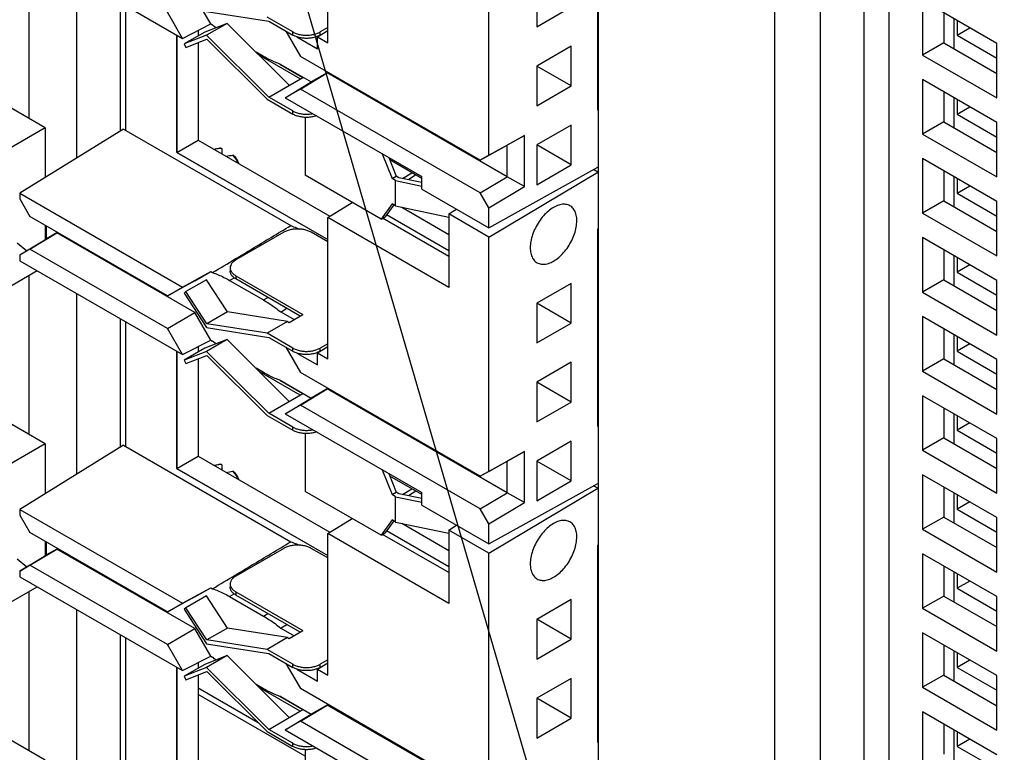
# Model space of a CAD drawing. Header units: inches. Extents: x 0 to 34, y 0 to 22.
# Tile 104 of 118: x 18.3 to 18.808, y 15.025 to 15.403. Entities that reach past the tile are written whole.
import ezdxf

# ---------------------------------------------------------------- set-up
doc = ezdxf.new("R2010")
doc.units = ezdxf.units.IN
doc.header["$LTSCALE"] = 1.87
doc.header["$MEASUREMENT"] = 0
doc.layers.get('0').update_dxf_attribs({"linetype": 'CONTINUOUS'})
doc.layers.add('5_ALL_CURVES', color=7, linetype='CONTINUOUS')
doc.layers.add('DETAIL', color=7, linetype='CONTINUOUS')

# ---------------------------------------------------------------- blocks, each defined once
blk = doc.blocks.new('FLAG_TRIANGLE_BL1', base_point=(18.91816, 14.71198))
at = {"layer": 'DETAIL', "color": 2, "linetype": 'CONTINUOUS'}
blk.add_line((18.36619, 15.68951), (18.90998, 13.82526), dxfattribs=at)

msp = doc.modelspace()

# ---------------------------------------------------------------- linework, layer by layer
at = {"color": 7, "linetype": 'CONTINUOUS'}
for p, q in [((18.74868, 14.80683), (18.74868, 15.89497)), ((18.73577, 14.79937), (18.73577, 15.88752)), ((18.71314, 14.78631), (18.71314, 15.87446)), ((18.68963, 14.77274), (18.68963, 15.86088)), ((18.59859, 14.72549), (18.59859, 15.80832)), ((18.45878, 15.39113), (18.45878, 15.46417)), ((18.59821, 15.35623), (18.59821, 15.45829)), ((18.54197, 15.33305), (18.54197, 15.45406)), ((18.29989, 15.44187), (18.38381, 15.39341)), ((18.56667, 15.41989), (18.56667, 15.39938)), ((18.39837, 15.40085), (18.39012, 15.41514)), ((18.39628, 15.40727), (18.42834, 15.40223)), ((18.56667, 15.39938), (18.58445, 15.40965)), ((18.38381, 15.39341), (18.37605, 15.40685)), ((18.44071, 15.39672), (18.42745, 15.40438)), ((18.42834, 15.40223), (18.44071, 15.39509)), ((18.77678, 15.40662), (18.77678, 15.39111)), ((18.78368, 15.40264), (18.78368, 15.39509)), ((18.38381, 15.39341), (18.39837, 15.40085)), ((18.39194, 15.39757), (18.39194, 15.39466)), ((18.40689, 15.40115), (18.39533, 15.39662)), ((18.40689, 15.40115), (18.39628, 15.39502)), ((18.39837, 15.40085), (18.39931, 15.40031)), ((18.43895, 15.36917), (18.40689, 15.40115)), ((18.43715, 15.39714), (18.44467, 15.38412)), ((18.45347, 15.3942), (18.45878, 15.39748)), ((18.45878, 15.39899), (18.45486, 15.39672)), ((18.78368, 15.39509), (18.79022, 15.39887)), ((18.39533, 15.39662), (18.38472, 15.3905)), ((18.39628, 15.39502), (18.38472, 15.3905)), ((18.38563, 15.38872), (18.39637, 15.39293)), ((18.42834, 15.36304), (18.39628, 15.39502)), ((18.39637, 15.39293), (18.42745, 15.36192)), ((18.44071, 15.39509), (18.44071, 15.39672)), ((18.44284, 15.39418), (18.45347, 15.38804)), ((18.45347, 15.3942), (18.45878, 15.39113)), ((18.45347, 15.38804), (18.45347, 15.3942)), ((18.45486, 15.39509), (18.45486, 15.39672)), ((18.78368, 15.39509), (18.80418, 15.38325)), ((18.38472, 15.3905), (18.38563, 15.38872)), ((18.39194, 15.39119), (18.39194, 15.34081)), ((18.58445, 15.38937), (18.56667, 15.37911)), ((18.58445, 15.36887), (18.58445, 15.38937)), ((18.77678, 15.39111), (18.76582, 15.38478)), ((18.77678, 15.39111), (18.80418, 15.37529)), ((18.42565, 15.38404), (18.42181, 15.38626)), ((18.4446, 15.37243), (18.4234, 15.38467)), ((18.53755, 15.33049), (18.44467, 15.38412)), ((18.43406, 15.38015), (18.44602, 15.37325)), ((18.43452, 15.37998), (18.45029, 15.37087)), ((18.56667, 15.37911), (18.56667, 15.3586)), ((18.58445, 15.36887), (18.56668, 15.37912)), ((18.42834, 15.36304), (18.44602, 15.37325)), ((18.44467, 15.36723), (18.45853, 15.37563)), ((18.45853, 15.37563), (18.45029, 15.37087)), ((18.55152, 15.32195), (18.45853, 15.37563)), ((18.43691, 15.36275), (18.45029, 15.37087)), ((18.44467, 15.36723), (18.43691, 15.36275)), ((18.53755, 15.3136), (18.44467, 15.36723)), ((18.56667, 15.3586), (18.58445, 15.36887)), ((18.31292, 15.34724), (18.28145, 15.36541)), ((18.42745, 15.36192), (18.44071, 15.35426)), ((18.44071, 15.3559), (18.42834, 15.36304)), ((18.43691, 15.36275), (18.50733, 15.32209)), ((18.59821, 15.36387), (18.59859, 15.36405)), ((18.77678, 15.3658), (18.77678, 15.35029)), ((18.78368, 15.36182), (18.78368, 15.35427)), ((18.59859, 15.35641), (18.59821, 15.35623)), ((18.78368, 15.35427), (18.79022, 15.35805)), ((18.44071, 15.35426), (18.44071, 15.3559)), ((18.44708, 15.35261), (18.44708, 15.32267)), ((18.78368, 15.35427), (18.80418, 15.34243)), ((18.31292, 15.34724), (18.26661, 15.3205)), ((18.35338, 15.34651), (18.29989, 15.31342)), ((18.31292, 15.34724), (18.31292, 15.32148)), ((18.35338, 15.34651), (18.43972, 15.29666)), ((18.58445, 15.34859), (18.56667, 15.33833)), ((18.58445, 15.32809), (18.58445, 15.34859)), ((18.77678, 15.35029), (18.76582, 15.34396)), ((18.77678, 15.35029), (18.80418, 15.33447)), ((18.54197, 15.33305), (18.56036, 15.34329)), ((18.56036, 15.34329), (18.55152, 15.33828)), ((18.56036, 15.31693), (18.56036, 15.34329)), ((18.38098, 15.33448), (18.39194, 15.34081)), ((18.39194, 15.34081), (18.4599, 15.30157)), ((18.3999, 15.33621), (18.40259, 15.33667)), ((18.40259, 15.33667), (18.40367, 15.33673)), ((18.40353, 15.33672), (18.40367, 15.33673)), ((18.40415, 15.33599), (18.40415, 15.33376)), ((18.53755, 15.33049), (18.55152, 15.33828)), ((18.55152, 15.32195), (18.55152, 15.33828)), ((18.56667, 15.33833), (18.56667, 15.31782)), ((18.58445, 15.32809), (18.56668, 15.33834)), ((18.48698, 15.33384), (18.49198, 15.32103)), ((18.49033, 15.33191), (18.4941, 15.32226)), ((18.54197, 15.33305), (18.53755, 15.33049)), ((18.50733, 15.32109), (18.49084, 15.33061)), ((18.54197, 15.29552), (18.59821, 15.32686)), ((18.56667, 15.31782), (18.58445, 15.32809)), ((18.59821, 15.32437), (18.59601, 15.32564)), ((18.59821, 15.32686), (18.59859, 15.32712)), ((18.48632, 15.30001), (18.44708, 15.32267)), ((18.49198, 15.32103), (18.4941, 15.32226)), ((18.49386, 15.31994), (18.49198, 15.32103)), ((18.49551, 15.32144), (18.4941, 15.32226)), ((18.50733, 15.31896), (18.49551, 15.32144)), ((18.4974, 15.32104), (18.50224, 15.32403)), ((18.50421, 15.32289), (18.50044, 15.3204)), ((18.50733, 15.31552), (18.50733, 15.32209)), ((18.53755, 15.3136), (18.55152, 15.32195)), ((18.54197, 15.29077), (18.59821, 15.32437)), ((18.56036, 15.31693), (18.55152, 15.32195)), ((18.59821, 15.32437), (18.59859, 15.32455)), ((18.77678, 15.32498), (18.77678, 15.30947)), ((18.78368, 15.321), (18.78368, 15.31345)), ((18.49386, 15.31994), (18.50733, 15.31711)), ((18.49386, 15.30688), (18.49386, 15.31994)), ((18.50733, 15.31552), (18.54197, 15.29552)), ((18.54197, 15.30595), (18.56036, 15.31693)), ((18.78368, 15.31345), (18.79022, 15.31722)), ((18.29989, 15.31342), (18.38385, 15.26495)), ((18.29989, 15.31342), (18.29989, 15.31044)), ((18.29989, 15.31044), (18.30509, 15.30142)), ((18.54197, 15.30595), (18.53755, 15.3136)), ((18.78368, 15.31345), (18.80418, 15.30161)), ((18.45878, 15.30088), (18.47135, 15.30865)), ((18.49198, 15.30797), (18.48632, 15.30001)), ((18.49287, 15.30746), (18.48844, 15.30123)), ((18.49386, 15.30688), (18.49198, 15.30797)), ((18.49386, 15.30688), (18.52132, 15.30111)), ((18.49698, 15.30623), (18.52132, 15.29217)), ((18.54197, 15.29552), (18.54197, 15.30595)), ((18.77678, 15.30947), (18.76582, 15.30314)), ((18.77678, 15.30947), (18.80418, 15.29365)), ((18.37605, 15.26045), (18.30509, 15.30142)), ((18.52132, 15.26477), (18.45878, 15.30088)), ((18.45878, 15.22784), (18.45878, 15.30088)), ((18.48632, 15.30001), (18.48844, 15.30123)), ((18.52132, 15.28076), (18.48715, 15.30049)), ((18.52132, 15.2837), (18.48917, 15.30226)), ((18.52132, 15.30269), (18.52523, 15.30519)), ((18.54197, 15.29077), (18.52132, 15.30269)), ((18.52132, 15.30269), (18.52132, 15.26477)), ((18.31292, 15.2969), (18.31292, 15.28942)), ((18.31361, 15.28984), (18.31361, 15.2965)), ((18.59859, 15.29526), (18.59821, 15.295)), ((18.30509, 15.28453), (18.31896, 15.29293)), ((18.31896, 15.29293), (18.31361, 15.28984)), ((18.39012, 15.25184), (18.31896, 15.29293)), ((18.43612, 15.29324), (18.41137, 15.27895)), ((18.45878, 15.28832), (18.45026, 15.29324)), ((18.54197, 15.16975), (18.54197, 15.29077)), ((18.59821, 15.19294), (18.59821, 15.295)), ((18.29843, 15.28784), (18.30344, 15.28368)), ((18.29989, 15.28152), (18.31361, 15.28984)), ((18.30509, 15.28453), (18.29989, 15.28152)), ((18.29989, 15.28152), (18.29989, 15.27857)), ((18.37605, 15.24355), (18.30509, 15.28453)), ((18.77678, 15.28415), (18.77678, 15.26864)), ((18.78368, 15.28017), (18.78368, 15.27262)), ((18.29989, 15.27857), (18.38381, 15.23012)), ((18.40844, 15.27487), (18.40844, 15.27323)), ((18.79022, 15.2764), (18.78368, 15.27262)), ((18.29082, 15.26304), (18.30881, 15.27342)), ((18.38385, 15.26495), (18.3984, 15.27295)), ((18.39012, 15.26817), (18.3984, 15.27295)), ((18.3984, 15.27295), (18.39931, 15.27242)), ((18.40817, 15.26836), (18.41052, 15.26976)), ((18.41137, 15.27078), (18.44602, 15.25078)), ((18.41137, 15.27078), (18.41137, 15.26915)), ((18.78368, 15.27262), (18.80418, 15.26078)), ((18.39012, 15.26817), (18.37605, 15.26045)), ((18.37605, 15.26045), (18.38385, 15.26495)), ((18.39624, 15.2687), (18.38563, 15.26258)), ((18.40698, 15.25209), (18.39624, 15.2687)), ((18.40817, 15.26836), (18.42565, 15.25827)), ((18.4446, 15.24996), (18.41137, 15.26915)), ((18.58445, 15.26686), (18.56667, 15.2566)), ((18.58445, 15.24635), (18.58445, 15.26686)), ((18.77678, 15.26864), (18.76582, 15.26231)), ((18.77678, 15.26864), (18.80418, 15.25282)), ((18.38563, 15.26258), (18.38472, 15.26185)), ((18.38472, 15.26185), (18.39628, 15.24398)), ((18.39637, 15.24597), (18.38563, 15.26258)), ((18.42565, 15.25827), (18.42789, 15.25961)), ((18.56667, 15.2566), (18.56667, 15.23609)), ((18.58445, 15.24635), (18.56668, 15.25661)), ((18.37605, 15.24355), (18.39012, 15.25184)), ((18.39837, 15.23756), (18.39012, 15.25184)), ((18.40698, 15.25209), (18.39637, 15.24597)), ((18.43806, 15.24721), (18.40698, 15.25209)), ((18.43452, 15.2521), (18.44141, 15.24812)), ((18.43895, 15.2467), (18.44602, 15.25078)), ((18.42745, 15.24108), (18.39637, 15.24597)), ((18.43806, 15.24721), (18.42745, 15.24108)), ((18.43806, 15.24721), (18.43895, 15.2467)), ((18.56667, 15.23609), (18.58445, 15.24635)), ((18.38381, 15.23012), (18.37605, 15.24355)), ((18.39628, 15.24398), (18.42834, 15.23894)), ((18.44071, 15.23343), (18.42745, 15.24108)), ((18.77678, 15.24333), (18.77678, 15.22782)), ((18.78368, 15.23935), (18.78368, 15.2318)), ((18.38381, 15.23012), (18.39837, 15.23756)), ((18.39194, 15.23427), (18.39194, 15.23137)), ((18.40689, 15.23785), (18.39533, 15.23333)), ((18.40689, 15.23785), (18.39628, 15.23173)), ((18.39837, 15.23756), (18.39931, 15.23701)), ((18.43895, 15.20587), (18.40689, 15.23785)), ((18.42834, 15.23894), (18.44071, 15.23179)), ((18.45347, 15.2309), (18.45878, 15.23418)), ((18.45878, 15.23569), (18.45486, 15.23343)), ((18.79022, 15.23557), (18.78368, 15.2318)), ((18.39533, 15.23333), (18.38472, 15.2272)), ((18.39628, 15.23173), (18.38472, 15.2272)), ((18.38563, 15.22543), (18.39637, 15.22963)), ((18.42834, 15.19975), (18.39628, 15.23173)), ((18.39637, 15.22963), (18.42745, 15.19863)), ((18.43715, 15.23385), (18.44467, 15.22083)), ((18.44071, 15.23179), (18.44071, 15.23343)), ((18.44284, 15.23088), (18.45347, 15.22474)), ((18.45347, 15.2309), (18.45878, 15.22784)), ((18.45347, 15.22474), (18.45347, 15.2309)), ((18.45486, 15.23179), (18.45486, 15.23343)), ((18.78368, 15.2318), (18.80418, 15.21996)), ((18.38472, 15.2272), (18.38563, 15.22543)), ((18.39194, 15.2279), (18.39194, 15.17752)), ((18.58445, 15.22608), (18.56667, 15.21582)), ((18.58445, 15.20557), (18.58445, 15.22608)), ((18.77678, 15.22782), (18.76582, 15.22149)), ((18.77678, 15.22782), (18.80418, 15.212)), ((18.42565, 15.22075), (18.42181, 15.22297)), ((18.4446, 15.20914), (18.4234, 15.22138)), ((18.53755, 15.1672), (18.44467, 15.22083)), ((18.43406, 15.21686), (18.44602, 15.20995)), ((18.43452, 15.21669), (18.45029, 15.20758)), ((18.56667, 15.21582), (18.56667, 15.19531)), ((18.58445, 15.20557), (18.56668, 15.21583)), ((18.42834, 15.19975), (18.44602, 15.20995)), ((18.44467, 15.20394), (18.45853, 15.21234)), ((18.45853, 15.21234), (18.45029, 15.20758)), ((18.55152, 15.15865), (18.45853, 15.21234)), ((18.43691, 15.19946), (18.45029, 15.20758)), ((18.44467, 15.20394), (18.43691, 15.19946)), ((18.53755, 15.15031), (18.44467, 15.20394)), ((18.56667, 15.19531), (18.58445, 15.20557)), ((18.31292, 15.18395), (18.28145, 15.20212)), ((18.42745, 15.19863), (18.44071, 15.19097)), ((18.44071, 15.1926), (18.42834, 15.19975)), ((18.43691, 15.19946), (18.50733, 15.1588)), ((18.59821, 15.20058), (18.59859, 15.20076)), ((18.77678, 15.20251), (18.77678, 15.187)), ((18.78368, 15.19853), (18.78368, 15.19098)), ((18.79022, 15.19475), (18.78368, 15.19098)), ((18.44071, 15.19097), (18.44071, 15.1926)), ((18.44708, 15.18932), (18.44708, 15.15937)), ((18.59859, 15.19312), (18.59821, 15.19294)), ((18.78368, 15.19098), (18.80418, 15.17914)), ((18.31292, 15.18395), (18.26661, 15.15721)), ((18.31292, 15.18395), (18.31292, 15.15819)), ((18.58445, 15.1853), (18.56667, 15.17503)), ((18.58445, 15.16479), (18.58445, 15.1853)), ((18.77678, 15.187), (18.76582, 15.18067)), ((18.77678, 15.187), (18.80418, 15.17117)), ((18.35338, 15.18321), (18.29989, 15.15013)), ((18.35338, 15.18321), (18.43972, 15.13336)), ((18.54197, 15.16975), (18.56036, 15.18)), ((18.56036, 15.18), (18.55152, 15.17498)), ((18.56036, 15.15364), (18.56036, 15.18)), ((18.38098, 15.17119), (18.39194, 15.17752)), ((18.39194, 15.17752), (18.4599, 15.13828)), ((18.3999, 15.17292), (18.40259, 15.17337)), ((18.40259, 15.17337), (18.40367, 15.17343)), ((18.40353, 15.17342), (18.40367, 15.17343)), ((18.53755, 15.1672), (18.55152, 15.17498)), ((18.55152, 15.15865), (18.55152, 15.17498)), ((18.56667, 15.17503), (18.56667, 15.15453)), ((18.58445, 15.16479), (18.56668, 15.17505)), ((18.40415, 15.1727), (18.40415, 15.17047)), ((18.48698, 15.17055), (18.49198, 15.15774)), ((18.49033, 15.16861), (18.4941, 15.15896)), ((18.54197, 15.16975), (18.53755, 15.1672)), ((18.50733, 15.15779), (18.49084, 15.16732)), ((18.54197, 15.13223), (18.59821, 15.16356)), ((18.56667, 15.15453), (18.58445, 15.16479)), ((18.59821, 15.16356), (18.59859, 15.16383)), ((18.48632, 15.13671), (18.44708, 15.15937)), ((18.49198, 15.15774), (18.4941, 15.15896)), ((18.49551, 15.15815), (18.4941, 15.15896)), ((18.50733, 15.15566), (18.49551, 15.15815)), ((18.4974, 15.15775), (18.50224, 15.16074)), ((18.50421, 15.1596), (18.50044, 15.15711)), ((18.50733, 15.15223), (18.50733, 15.1588)), ((18.53755, 15.15031), (18.55152, 15.15865)), ((18.54197, 15.12747), (18.59821, 15.16107)), ((18.56036, 15.15364), (18.55152, 15.15865)), ((18.59821, 15.16107), (18.59601, 15.16234)), ((18.59821, 15.16107), (18.59859, 15.16126)), ((18.77678, 15.16168), (18.77678, 15.14617)), ((18.49386, 15.15665), (18.49198, 15.15774)), ((18.49386, 15.15665), (18.50733, 15.15382)), ((18.49386, 15.14359), (18.49386, 15.15665)), ((18.54197, 15.14265), (18.56036, 15.15364)), ((18.78368, 15.1577), (18.78368, 15.15015)), ((18.79022, 15.15393), (18.78368, 15.15015)), ((18.29989, 15.15013), (18.38385, 15.10165)), ((18.29989, 15.15013), (18.29989, 15.14715)), ((18.50733, 15.15223), (18.54197, 15.13223)), ((18.54197, 15.14265), (18.53755, 15.15031)), ((18.78368, 15.15015), (18.80418, 15.13831)), ((18.29989, 15.14715), (18.30509, 15.13812)), ((18.45878, 15.13758), (18.47135, 15.14536)), ((18.49198, 15.14467), (18.48632, 15.13671)), ((18.49287, 15.14416), (18.48844, 15.13794)), ((18.49386, 15.14359), (18.49198, 15.14467)), ((18.49386, 15.14359), (18.52132, 15.13782)), ((18.49698, 15.14293), (18.52132, 15.12888)), ((18.54197, 15.13223), (18.54197, 15.14265)), ((18.77678, 15.14617), (18.76582, 15.13984)), ((18.77678, 15.14617), (18.80418, 15.13035)), ((18.37605, 15.09715), (18.30509, 15.13812)), ((18.52132, 15.10147), (18.45878, 15.13758)), ((18.45878, 15.06455), (18.45878, 15.13758)), ((18.48632, 15.13671), (18.48844, 15.13794)), ((18.52132, 15.12041), (18.48917, 15.13897)), ((18.52132, 15.1394), (18.52523, 15.1419)), ((18.54197, 15.12747), (18.52132, 15.1394)), ((18.52132, 15.1394), (18.52132, 15.10147)), ((18.31292, 15.13361), (18.31292, 15.12613)), ((18.31361, 15.12655), (18.31361, 15.13321)), ((18.52132, 15.11747), (18.48715, 15.13719)), ((18.30509, 15.12123), (18.31896, 15.12964)), ((18.31896, 15.12964), (18.31361, 15.12655)), ((18.39012, 15.08855), (18.31896, 15.12964)), ((18.43612, 15.12994), (18.41137, 15.11566)), ((18.45878, 15.12503), (18.45026, 15.12994)), ((18.54197, 15.00646), (18.54197, 15.12747)), ((18.59859, 15.13196), (18.59821, 15.1317)), ((18.59821, 15.02964), (18.59821, 15.1317)), ((18.29843, 15.12455), (18.30344, 15.12038)), ((18.29989, 15.11823), (18.31361, 15.12655)), ((18.30509, 15.12123), (18.29989, 15.11823)), ((18.29989, 15.11823), (18.29989, 15.11528)), ((18.37605, 15.08026), (18.30509, 15.12123)), ((18.77678, 15.12086), (18.77678, 15.10535)), ((18.29989, 15.11528), (18.38381, 15.06682)), ((18.78368, 15.11688), (18.78368, 15.10933)), ((18.79022, 15.1131), (18.78368, 15.10933)), ((18.29082, 15.09975), (18.30881, 15.11013)), ((18.38385, 15.10165), (18.3984, 15.10966)), ((18.39012, 15.10488), (18.3984, 15.10966)), ((18.3984, 15.10966), (18.39931, 15.10913)), ((18.40844, 15.11157), (18.40844, 15.10994)), ((18.41137, 15.10749), (18.44602, 15.08748)), ((18.41137, 15.10749), (18.41137, 15.10586)), ((18.78368, 15.10933), (18.80418, 15.09749)), ((18.39012, 15.10488), (18.37605, 15.09715)), ((18.39624, 15.10541), (18.38563, 15.09928)), ((18.40698, 15.0888), (18.39624, 15.10541)), ((18.40817, 15.10507), (18.41052, 15.10647)), ((18.40817, 15.10507), (18.42565, 15.09498)), ((18.4446, 15.08667), (18.41137, 15.10586)), ((18.58445, 15.10357), (18.56667, 15.0933)), ((18.58445, 15.08306), (18.58445, 15.10357)), ((18.77678, 15.10535), (18.76582, 15.09902)), ((18.77678, 15.10535), (18.80418, 15.08953)), ((18.37605, 15.09715), (18.38385, 15.10165)), ((18.38563, 15.09928), (18.38472, 15.09856)), ((18.38472, 15.09856), (18.39628, 15.08068)), ((18.39637, 15.08267), (18.38563, 15.09928)), ((18.42565, 15.09498), (18.42789, 15.09631)), ((18.56667, 15.0933), (18.56667, 15.0728)), ((18.58445, 15.08306), (18.56668, 15.09332)), ((18.37605, 15.08026), (18.39012, 15.08855)), ((18.39837, 15.07426), (18.39012, 15.08855)), ((18.40698, 15.0888), (18.39637, 15.08267)), ((18.43806, 15.08391), (18.40698, 15.0888)), ((18.43452, 15.0888), (18.44141, 15.08482)), ((18.43895, 15.0834), (18.44602, 15.08748)), ((18.42745, 15.07779), (18.39637, 15.08267)), ((18.43806, 15.08391), (18.42745, 15.07779)), ((18.43806, 15.08391), (18.43895, 15.0834)), ((18.56667, 15.0728), (18.58445, 15.08306)), ((18.38381, 15.06682), (18.37605, 15.08026)), ((18.39628, 15.08068), (18.42834, 15.07564)), ((18.44071, 15.07013), (18.42745, 15.07779)), ((18.77678, 15.08004), (18.77678, 15.06453)), ((18.38381, 15.06682), (18.39837, 15.07426)), ((18.40689, 15.07456), (18.39533, 15.07003)), ((18.40689, 15.07456), (18.39628, 15.06843)), ((18.39837, 15.07426), (18.39931, 15.07372)), ((18.43895, 15.04258), (18.40689, 15.07456)), ((18.42834, 15.07564), (18.44071, 15.0685)), ((18.45878, 15.0724), (18.45486, 15.07013)), ((18.78368, 15.07606), (18.78368, 15.06851)), ((18.79022, 15.07228), (18.78368, 15.06851)), ((18.39533, 15.07003), (18.38472, 15.06391)), ((18.39628, 15.06843), (18.38472, 15.06391)), ((18.39194, 15.07098), (18.39194, 15.06808)), ((18.42834, 15.03645), (18.39628, 15.06843)), ((18.43715, 15.07056), (18.44467, 15.05754)), ((18.44071, 15.0685), (18.44071, 15.07013)), ((18.44284, 15.06759), (18.45347, 15.06145)), ((18.45347, 15.06761), (18.45878, 15.07089)), ((18.45347, 15.06761), (18.45878, 15.06455)), ((18.45347, 15.06145), (18.45347, 15.06761)), ((18.45486, 15.0685), (18.45486, 15.07013)), ((18.78368, 15.06851), (18.80418, 15.05667)), ((18.38472, 15.06391), (18.38563, 15.06213)), ((18.38563, 15.06213), (18.39637, 15.06634)), ((18.39194, 15.0646), (18.39194, 15.01422)), ((18.39637, 15.06634), (18.42745, 15.03533)), ((18.58445, 15.06278), (18.56667, 15.05252)), ((18.58445, 15.04228), (18.58445, 15.06278)), ((18.77678, 15.06453), (18.76582, 15.0582)), ((18.77678, 15.06453), (18.80418, 15.0487)), ((18.42297, 15.0398), (18.39194, 15.05772)), ((18.42565, 15.05746), (18.42181, 15.05968)), ((18.4446, 15.04584), (18.4234, 15.05809)), ((18.53755, 15.00391), (18.44467, 15.05754)), ((18.44708, 15.02262), (18.39194, 15.05445)), ((18.43406, 15.05357), (18.44602, 15.04666)), ((18.43452, 15.05339), (18.45029, 15.04429)), ((18.56667, 15.05252), (18.56667, 15.03201)), ((18.58445, 15.04228), (18.56668, 15.05254)), ((18.42834, 15.03645), (18.44602, 15.04666)), ((18.44467, 15.04064), (18.45853, 15.04905)), ((18.45853, 15.04905), (18.45029, 15.04429)), ((18.55152, 14.99536), (18.45853, 15.04905)), ((18.43691, 15.03616), (18.45029, 15.04429)), ((18.56667, 15.03201), (18.58445, 15.04228)), ((18.31292, 15.02065), (18.28145, 15.03882)), ((18.44071, 15.02931), (18.42834, 15.03645)), ((18.44467, 15.04064), (18.43691, 15.03616)), ((18.43691, 15.03616), (18.50733, 14.9955)), ((18.53755, 14.98701), (18.44467, 15.04064)), ((18.59821, 15.03729), (18.59859, 15.03746)), ((18.77678, 15.03921), (18.77678, 15.0237)), ((18.42745, 15.03533), (18.44071, 15.02768)), ((18.78368, 15.03523), (18.78368, 15.02768)), ((18.79022, 15.03146), (18.78368, 15.02768)), ((18.44071, 15.02768), (18.44071, 15.02931)), ((18.44708, 15.02588), (18.44684, 15.02602)), ((18.44708, 15.02602), (18.44708, 14.99608)), ((18.59859, 15.02983), (18.59821, 15.02964)), ((18.78368, 15.02768), (18.80418, 15.01584))]:
    msp.add_line(p, q, dxfattribs=at)
at = {"color": 3, "linetype": 'CONTINUOUS'}
for p, q in [((18.30444, 15.4342), (18.30444, 15.35214)), ((18.32918, 15.42495), (18.32918, 15.33154)), ((18.80418, 15.3908), (18.76582, 15.41295)), ((18.76582, 15.41295), (18.76582, 15.38478)), ((18.35164, 15.41199), (18.35164, 15.34543)), ((18.35446, 15.41036), (18.35446, 15.34588)), ((18.782, 15.40361), (18.782, 15.3881)), ((18.38098, 15.39505), (18.38098, 15.33448)), ((18.80418, 15.36264), (18.80418, 15.3908)), ((18.76582, 15.38478), (18.80418, 15.36264)), ((18.80418, 15.34998), (18.76582, 15.37213)), ((18.76582, 15.37213), (18.76582, 15.34396)), ((18.782, 15.36279), (18.782, 15.34728)), ((18.80418, 15.32181), (18.80418, 15.34998)), ((18.76582, 15.34396), (18.80418, 15.32181)), ((18.38098, 15.33448), (18.45878, 15.28957)), ((18.80418, 15.30916), (18.76582, 15.33131)), ((18.76582, 15.33131), (18.76582, 15.30314)), ((18.782, 15.32197), (18.782, 15.30646)), ((18.80418, 15.28099), (18.80418, 15.30916)), ((18.76582, 15.30314), (18.80418, 15.28099)), ((18.80418, 15.26833), (18.76582, 15.29048)), ((18.76582, 15.29048), (18.76582, 15.26231)), ((18.782, 15.28114), (18.782, 15.26563)), ((18.30444, 15.2709), (18.30444, 15.18885)), ((18.80418, 15.24017), (18.80418, 15.26833)), ((18.32918, 15.26166), (18.32918, 15.16825)), ((18.76582, 15.26231), (18.80418, 15.24017)), ((18.80418, 15.22751), (18.76582, 15.24966)), ((18.76582, 15.24966), (18.76582, 15.22149)), ((18.35164, 15.2487), (18.35164, 15.18213)), ((18.35446, 15.24706), (18.35446, 15.18259)), ((18.782, 15.24032), (18.782, 15.22481)), ((18.38098, 15.23175), (18.38098, 15.17119)), ((18.80418, 15.19934), (18.80418, 15.22751)), ((18.76582, 15.22149), (18.80418, 15.19934)), ((18.80418, 15.18669), (18.76582, 15.20884)), ((18.76582, 15.20884), (18.76582, 15.18067)), ((18.782, 15.1995), (18.782, 15.18398)), ((18.80418, 15.15852), (18.80418, 15.18669)), ((18.76582, 15.18067), (18.80418, 15.15852)), ((18.38098, 15.17119), (18.45878, 15.12627)), ((18.80418, 15.14586), (18.76582, 15.16801)), ((18.76582, 15.16801), (18.76582, 15.13984)), ((18.782, 15.15867), (18.782, 15.14316)), ((18.80418, 15.11769), (18.80418, 15.14586)), ((18.76582, 15.13984), (18.80418, 15.11769)), ((18.80418, 15.10504), (18.76582, 15.12719)), ((18.76582, 15.12719), (18.76582, 15.09902)), ((18.782, 15.11785), (18.782, 15.10234)), ((18.30444, 15.10761), (18.30444, 15.02555)), ((18.80418, 15.07687), (18.80418, 15.10504)), ((18.32918, 15.09836), (18.32918, 15.00495)), ((18.76582, 15.09902), (18.80418, 15.07687)), ((18.35164, 15.0854), (18.35164, 15.01884)), ((18.35446, 15.08377), (18.35446, 15.01929)), ((18.80418, 15.06422), (18.76582, 15.08637)), ((18.76582, 15.08637), (18.76582, 15.0582)), ((18.782, 15.07703), (18.782, 15.06151)), ((18.38098, 15.06846), (18.38098, 15.0079)), ((18.80418, 15.03605), (18.80418, 15.06422)), ((18.76582, 15.0582), (18.80418, 15.03605)), ((18.80418, 15.02339), (18.76582, 15.04554)), ((18.76582, 15.04554), (18.76582, 15.01737)), ((18.782, 15.0362), (18.782, 15.02069))]:
    msp.add_line(p, q, dxfattribs=at)
at = {"color": 7, "linetype": 'CONTINUOUS'}
for points in [[(18.4102, 15.33298), (18.4106, 15.33252), (18.41217, 15.33022), (18.41288, 15.32872)], [(18.4102, 15.16969), (18.4106, 15.16922), (18.41217, 15.16692), (18.41288, 15.16543)]]:
    msp.add_lwpolyline(points, dxfattribs=at)
for points in [[(18.40112, 15.39887), (18.40051, 15.39934), (18.39991, 15.39982), (18.39931, 15.40031)], [(18.45338, 15.39439), (18.45329, 15.39435), (18.4532, 15.39432), (18.45311, 15.39428)], [(18.45486, 15.39509), (18.45439, 15.39482), (18.45389, 15.39458), (18.45338, 15.39439)], [(18.40262, 15.33653), (18.40182, 15.33636), (18.40103, 15.3362), (18.40023, 15.33603)], [(18.40353, 15.33672), (18.40323, 15.33665), (18.40292, 15.33659), (18.40262, 15.33653)], [(18.40367, 15.33673), (18.40373, 15.33672), (18.40379, 15.33671), (18.40385, 15.33668)], [(18.40632, 15.33251), (18.40746, 15.33272), (18.4086, 15.33293), (18.40974, 15.33313)], [(18.39931, 15.27242), (18.40323, 15.27477), (18.40714, 15.27712), (18.41106, 15.27947)], [(18.43452, 15.2521), (18.43556, 15.25272), (18.43661, 15.25335), (18.43766, 15.25397)], [(18.40112, 15.23558), (18.40051, 15.23605), (18.39991, 15.23653), (18.39931, 15.23701)], [(18.45338, 15.23109), (18.45329, 15.23106), (18.4532, 15.23102), (18.45311, 15.23099)], [(18.45486, 15.23179), (18.45439, 15.23152), (18.45389, 15.23129), (18.45338, 15.23109)], [(18.40262, 15.17324), (18.40182, 15.17307), (18.40103, 15.1729), (18.40023, 15.17273)], [(18.40353, 15.17342), (18.40323, 15.17336), (18.40292, 15.1733), (18.40262, 15.17324)], [(18.40367, 15.17343), (18.40373, 15.17343), (18.40379, 15.17342), (18.40385, 15.17339)], [(18.40632, 15.16922), (18.40746, 15.16943), (18.4086, 15.16964), (18.40974, 15.16984)], [(18.39931, 15.10913), (18.40323, 15.11148), (18.40714, 15.11383), (18.41106, 15.11617)], [(18.43452, 15.0888), (18.43556, 15.08943), (18.43661, 15.09005), (18.43766, 15.09068)], [(18.40112, 15.07229), (18.40051, 15.07275), (18.39991, 15.07323), (18.39931, 15.07372)], [(18.45338, 15.0678), (18.45329, 15.06776), (18.4532, 15.06773), (18.45311, 15.06769)], [(18.45486, 15.0685), (18.45439, 15.06823), (18.45389, 15.068), (18.45338, 15.0678)]]:
    msp.add_open_spline(points, degree=3, dxfattribs=at)
for points, knots in [([(18.44071, 15.39672), (18.44127, 15.3964), (18.4425, 15.39585), (18.44451, 15.3953), (18.44668, 15.39502), (18.44889, 15.39502), (18.45106, 15.3953), (18.45307, 15.39585), (18.4543, 15.3964), (18.45486, 15.39672)], [0, 0, 0, 0, 0.131106, 0.274163, 0.423396, 0.576604, 0.725837, 0.868894, 1, 1, 1, 1]), ([(18.45311, 15.39428), (18.45245, 15.39404), (18.45106, 15.39367), (18.44889, 15.39338), (18.44668, 15.39338), (18.44451, 15.39367), (18.4425, 15.39421), (18.44127, 15.39477), (18.44071, 15.39509)], [0, 0, 0, 0, 0.164642, 0.336393, 0.512719, 0.684469, 0.849111, 1, 1, 1, 1]), ([(18.43452, 15.37998), (18.43353, 15.38031), (18.43153, 15.38107), (18.42857, 15.38243), (18.42663, 15.38348), (18.42565, 15.38404)], [0, 0, 0, 0, 0.320913, 0.654282, 1, 1, 1, 1]), ([(18.44071, 15.3559), (18.44127, 15.35558), (18.4425, 15.35502), (18.44451, 15.35447), (18.44668, 15.35419), (18.44889, 15.35419), (18.45038, 15.35439), (18.45111, 15.35454), (18.45113, 15.35454)], [0, 0, 0, 0, 0.179788, 0.375964, 0.580609, 0.790706, 0.995351, 1, 1, 1, 1]), ([(18.45304, 15.35344), (18.4524, 15.35321), (18.45104, 15.35284), (18.44889, 15.35256), (18.44668, 15.35256), (18.44451, 15.35284), (18.4425, 15.35339), (18.44127, 15.35394), (18.44071, 15.35426)], [0, 0, 0, 0, 0.160084, 0.332772, 0.51006, 0.682747, 0.848288, 1, 1, 1, 1]), ([(18.40385, 15.33668), (18.40395, 15.33663), (18.40412, 15.33641), (18.40415, 15.33614), (18.40415, 15.33599)], [0, 0, 0, 0, 0.425648, 1, 1, 1, 1]), ([(18.4102, 15.33298), (18.41016, 15.33303), (18.41003, 15.33314), (18.40985, 15.33315), (18.40974, 15.33313)], [0, 0, 0, 0, 0.353874, 1, 1, 1, 1]), ([(18.40974, 15.33313), (18.41033, 15.33248), (18.41136, 15.33114), (18.4122, 15.32966), (18.41255, 15.32893)], [0, 0, 0, 0, 0.517334, 1, 1, 1, 1]), ([(18.57537, 15.3061), (18.57443, 15.30556), (18.57257, 15.30422), (18.57006, 15.30173), (18.5678, 15.29878), (18.56592, 15.29551), (18.56449, 15.29208), (18.56359, 15.28866), (18.56326, 15.28541), (18.56352, 15.28247), (18.56438, 15.27998), (18.56561, 15.27838), (18.56652, 15.27772), (18.56682, 15.27754)], [0, 0, 0, 0, 0.096796, 0.202419, 0.312594, 0.425699, 0.535872, 0.641491, 0.738283, 0.824852, 0.901344, 0.969155, 1, 1, 1, 1]), ([(18.58382, 15.30697), (18.58351, 15.30715), (18.58249, 15.30761), (18.58049, 15.30787), (18.5779, 15.30737), (18.57622, 15.30659), (18.57537, 15.3061)], [0, 0, 0, 0, 0.117946, 0.377014, 0.669261, 1, 1, 1, 1]), ([(18.57537, 15.27835), (18.57632, 15.2789), (18.57818, 15.28024), (18.58069, 15.28273), (18.58295, 15.28568), (18.58483, 15.28895), (18.58626, 15.29238), (18.58716, 15.29579), (18.58749, 15.29905), (18.58722, 15.30199), (18.58636, 15.30448), (18.58511, 15.30611), (18.58416, 15.30678), (18.58382, 15.30697)], [0, 0, 0, 0, 0.096451, 0.201696, 0.311478, 0.42418, 0.53396, 0.639203, 0.735649, 0.821909, 0.898129, 0.965697, 1, 1, 1, 1]), ([(18.41106, 15.27947), (18.41388, 15.28116), (18.42343, 15.28689), (18.43299, 15.29262), (18.43972, 15.29666)], [0, 0, 0, 0, 0.295112, 1, 1, 1, 1]), ([(18.43972, 15.29666), (18.44072, 15.29632), (18.44218, 15.29576), (18.44362, 15.29513), (18.44408, 15.29492)], [0, 0, 0, 0, 0.67293, 1, 1, 1, 1]), ([(18.44407, 15.29491), (18.4434, 15.29494), (18.442, 15.29493), (18.43991, 15.29466), (18.4379, 15.29411), (18.43667, 15.29356), (18.43612, 15.29324)], [0, 0, 0, 0, 0.244243, 0.510622, 0.765977, 1, 1, 1, 1]), ([(18.45026, 15.29324), (18.4497, 15.29356), (18.44847, 15.29411), (18.44647, 15.29466), (18.44496, 15.29486), (18.44415, 15.2949), (18.44407, 15.29491)], [0, 0, 0, 0, 0.298123, 0.62342, 0.962761, 1, 1, 1, 1]), ([(18.41137, 15.27895), (18.41087, 15.27866), (18.40998, 15.27803), (18.40896, 15.27686), (18.4085, 15.27576), (18.40844, 15.27508), (18.40844, 15.27487)], [0, 0, 0, 0, 0.328495, 0.618758, 0.876093, 1, 1, 1, 1]), ([(18.40844, 15.27487), (18.40844, 15.27465), (18.40849, 15.27413), (18.40866, 15.27364), (18.40878, 15.27337)], [0, 0, 0, 0, 0.420783, 1, 1, 1, 1]), ([(18.56682, 15.27754), (18.56716, 15.27735), (18.56822, 15.27686), (18.57026, 15.27659), (18.57285, 15.27709), (18.57453, 15.27787), (18.57537, 15.27835)], [0, 0, 0, 0, 0.129849, 0.385421, 0.673724, 1, 1, 1, 1]), ([(18.39931, 15.27242), (18.4003, 15.27209), (18.40229, 15.27134), (18.40525, 15.26997), (18.4072, 15.26892), (18.40817, 15.26836)], [0, 0, 0, 0, 0.320913, 0.654282, 1, 1, 1, 1]), ([(18.41137, 15.26915), (18.41087, 15.26944), (18.40998, 15.27007), (18.40896, 15.27124), (18.4085, 15.27234), (18.40844, 15.27302), (18.40844, 15.27323)], [0, 0, 0, 0, 0.328495, 0.618758, 0.876093, 1, 1, 1, 1]), ([(18.40878, 15.27337), (18.40885, 15.27323), (18.40916, 15.27264), (18.40998, 15.2717), (18.41087, 15.27107), (18.41137, 15.27078)], [0, 0, 0, 0, 0.122993, 0.534402, 1, 1, 1, 1]), ([(18.42565, 15.25827), (18.42666, 15.25769), (18.42868, 15.25644), (18.43163, 15.25438), (18.43356, 15.25288), (18.43452, 15.2521)], [0, 0, 0, 0, 0.323115, 0.656647, 1, 1, 1, 1]), ([(18.44071, 15.23343), (18.44127, 15.23311), (18.4425, 15.23255), (18.44451, 15.232), (18.44668, 15.23172), (18.44889, 15.23172), (18.45106, 15.232), (18.45307, 15.23255), (18.4543, 15.23311), (18.45486, 15.23343)], [0, 0, 0, 0, 0.131106, 0.274163, 0.423396, 0.576604, 0.725837, 0.868894, 1, 1, 1, 1]), ([(18.45311, 15.23099), (18.45245, 15.23075), (18.45106, 15.23037), (18.44889, 15.23009), (18.44668, 15.23009), (18.44451, 15.23037), (18.4425, 15.23092), (18.44127, 15.23147), (18.44071, 15.23179)], [0, 0, 0, 0, 0.164642, 0.336393, 0.512719, 0.684469, 0.849111, 1, 1, 1, 1]), ([(18.43452, 15.21669), (18.43353, 15.21702), (18.43153, 15.21778), (18.42857, 15.21914), (18.42663, 15.22019), (18.42565, 15.22075)], [0, 0, 0, 0, 0.320913, 0.654282, 1, 1, 1, 1]), ([(18.44071, 15.1926), (18.44127, 15.19228), (18.4425, 15.19173), (18.44451, 15.19118), (18.44668, 15.1909), (18.44889, 15.1909), (18.45038, 15.19109), (18.45111, 15.19124), (18.45113, 15.19124)], [0, 0, 0, 0, 0.179788, 0.375964, 0.580609, 0.790706, 0.995351, 1, 1, 1, 1]), ([(18.45304, 15.19014), (18.4524, 15.18991), (18.45104, 15.18954), (18.44889, 15.18927), (18.44668, 15.18927), (18.44451, 15.18955), (18.4425, 15.19009), (18.44127, 15.19065), (18.44071, 15.19097)], [0, 0, 0, 0, 0.160084, 0.332772, 0.51006, 0.682747, 0.848288, 1, 1, 1, 1]), ([(18.40385, 15.17339), (18.40395, 15.17334), (18.40412, 15.17312), (18.40415, 15.17285), (18.40415, 15.1727)], [0, 0, 0, 0, 0.425648, 1, 1, 1, 1]), ([(18.4102, 15.16969), (18.41016, 15.16973), (18.41003, 15.16984), (18.40985, 15.16986), (18.40974, 15.16984)], [0, 0, 0, 0, 0.353874, 1, 1, 1, 1]), ([(18.40974, 15.16984), (18.41033, 15.16919), (18.41136, 15.16784), (18.4122, 15.16637), (18.41255, 15.16563)], [0, 0, 0, 0, 0.517334, 1, 1, 1, 1]), ([(18.57537, 15.14281), (18.57443, 15.14226), (18.57257, 15.14092), (18.57006, 15.13844), (18.5678, 15.13548), (18.56592, 15.13222), (18.56449, 15.12879), (18.56359, 15.12537), (18.56326, 15.12211), (18.56352, 15.11918), (18.56438, 15.11669), (18.56561, 15.11509), (18.56652, 15.11443), (18.56682, 15.11425)], [0, 0, 0, 0, 0.096796, 0.202419, 0.312594, 0.425699, 0.535872, 0.641491, 0.738283, 0.824852, 0.901344, 0.969155, 1, 1, 1, 1]), ([(18.58382, 15.14368), (18.58351, 15.14385), (18.58249, 15.14431), (18.58049, 15.14458), (18.5779, 15.14408), (18.57622, 15.1433), (18.57537, 15.14281)], [0, 0, 0, 0, 0.117946, 0.377014, 0.669261, 1, 1, 1, 1]), ([(18.57537, 15.11506), (18.57632, 15.11561), (18.57818, 15.11695), (18.58069, 15.11943), (18.58295, 15.12239), (18.58483, 15.12565), (18.58626, 15.12908), (18.58716, 15.1325), (18.58749, 15.13576), (18.58722, 15.13869), (18.58636, 15.14118), (18.58511, 15.14282), (18.58416, 15.14349), (18.58382, 15.14368)], [0, 0, 0, 0, 0.096451, 0.201696, 0.311478, 0.42418, 0.53396, 0.639203, 0.735649, 0.821909, 0.898129, 0.965697, 1, 1, 1, 1]), ([(18.41106, 15.11617), (18.41388, 15.11786), (18.42343, 15.12359), (18.43299, 15.12932), (18.43972, 15.13336)], [0, 0, 0, 0, 0.295112, 1, 1, 1, 1]), ([(18.43972, 15.13336), (18.44072, 15.13302), (18.44218, 15.13247), (18.44362, 15.13184), (18.44408, 15.13162)], [0, 0, 0, 0, 0.67293, 1, 1, 1, 1]), ([(18.44407, 15.13161), (18.4434, 15.13165), (18.442, 15.13164), (18.43991, 15.13137), (18.4379, 15.13082), (18.43667, 15.13027), (18.43612, 15.12994)], [0, 0, 0, 0, 0.244243, 0.510622, 0.765977, 1, 1, 1, 1]), ([(18.45026, 15.12994), (18.4497, 15.13027), (18.44847, 15.13082), (18.44647, 15.13137), (18.44496, 15.13156), (18.44415, 15.13161), (18.44407, 15.13161)], [0, 0, 0, 0, 0.298123, 0.62342, 0.962761, 1, 1, 1, 1]), ([(18.41137, 15.11566), (18.41087, 15.11537), (18.40998, 15.11474), (18.40896, 15.11357), (18.4085, 15.11246), (18.40844, 15.11179), (18.40844, 15.11157)], [0, 0, 0, 0, 0.328495, 0.618758, 0.876093, 1, 1, 1, 1]), ([(18.56682, 15.11425), (18.56716, 15.11405), (18.56822, 15.11356), (18.57026, 15.11329), (18.57285, 15.11379), (18.57453, 15.11457), (18.57537, 15.11506)], [0, 0, 0, 0, 0.129849, 0.385421, 0.673724, 1, 1, 1, 1]), ([(18.39931, 15.10913), (18.4003, 15.1088), (18.40229, 15.10804), (18.40525, 15.10668), (18.4072, 15.10563), (18.40817, 15.10507)], [0, 0, 0, 0, 0.320913, 0.654282, 1, 1, 1, 1]), ([(18.40844, 15.11157), (18.40844, 15.11135), (18.40849, 15.11084), (18.40866, 15.11034), (18.40878, 15.11007)], [0, 0, 0, 0, 0.420783, 1, 1, 1, 1]), ([(18.41137, 15.10586), (18.41087, 15.10614), (18.40998, 15.10677), (18.40896, 15.10794), (18.4085, 15.10905), (18.40844, 15.10972), (18.40844, 15.10994)], [0, 0, 0, 0, 0.328495, 0.618758, 0.876093, 1, 1, 1, 1]), ([(18.40878, 15.11007), (18.40885, 15.10993), (18.40916, 15.10935), (18.40998, 15.1084), (18.41087, 15.10778), (18.41137, 15.10749)], [0, 0, 0, 0, 0.122993, 0.534402, 1, 1, 1, 1]), ([(18.42565, 15.09498), (18.42666, 15.09439), (18.42868, 15.09315), (18.43163, 15.09109), (18.43356, 15.08959), (18.43452, 15.0888)], [0, 0, 0, 0, 0.323115, 0.656647, 1, 1, 1, 1]), ([(18.44071, 15.07013), (18.44127, 15.06981), (18.4425, 15.06926), (18.44451, 15.06871), (18.44668, 15.06843), (18.44889, 15.06843), (18.45106, 15.06871), (18.45307, 15.06926), (18.4543, 15.06981), (18.45486, 15.07013)], [0, 0, 0, 0, 0.131106, 0.274163, 0.423396, 0.576604, 0.725837, 0.868894, 1, 1, 1, 1]), ([(18.45311, 15.06769), (18.45245, 15.06745), (18.45106, 15.06708), (18.44889, 15.0668), (18.44668, 15.0668), (18.44451, 15.06708), (18.4425, 15.06762), (18.44127, 15.06818), (18.44071, 15.0685)], [0, 0, 0, 0, 0.164642, 0.336393, 0.512719, 0.684469, 0.849111, 1, 1, 1, 1]), ([(18.43452, 15.05339), (18.43353, 15.05373), (18.43153, 15.05448), (18.42857, 15.05584), (18.42663, 15.05689), (18.42565, 15.05746)], [0, 0, 0, 0, 0.320913, 0.654282, 1, 1, 1, 1]), ([(18.44071, 15.02931), (18.44127, 15.02899), (18.4425, 15.02843), (18.44451, 15.02789), (18.44668, 15.02761), (18.44889, 15.02761), (18.45038, 15.0278), (18.45111, 15.02795), (18.45113, 15.02795)], [0, 0, 0, 0, 0.179788, 0.375964, 0.580609, 0.790706, 0.995351, 1, 1, 1, 1]), ([(18.45304, 15.02685), (18.4524, 15.02662), (18.45104, 15.02625), (18.44889, 15.02597), (18.44668, 15.02597), (18.44451, 15.02625), (18.4425, 15.0268), (18.44127, 15.02736), (18.44071, 15.02768)], [0, 0, 0, 0, 0.160084, 0.332772, 0.51006, 0.682747, 0.848288, 1, 1, 1, 1])]:
    msp.add_open_spline(points, degree=3, knots=knots, dxfattribs=at)
at = {"layer": '5_ALL_CURVES', "color": 40, "linetype": 'CONTINUOUS'}
for p, q in [((18.38077, 15.39517), (18.38077, 15.33461)), ((18.38077, 15.33461), (18.45878, 15.28957)), ((18.38077, 15.23187), (18.38077, 15.17131)), ((18.38077, 15.17131), (18.45878, 15.12627)), ((18.38077, 15.06858), (18.38077, 15.00802))]:
    msp.add_line(p, q, dxfattribs=at)

# ---------------------------------------------------------------- block references
at = {"layer": 'DETAIL', "color": 2, "linetype": 'CONTINUOUS'}
msp.add_blockref('FLAG_TRIANGLE_BL1', (18.91816, 14.71198), dxfattribs=at)

doc.saveas('drawing.dxf')
